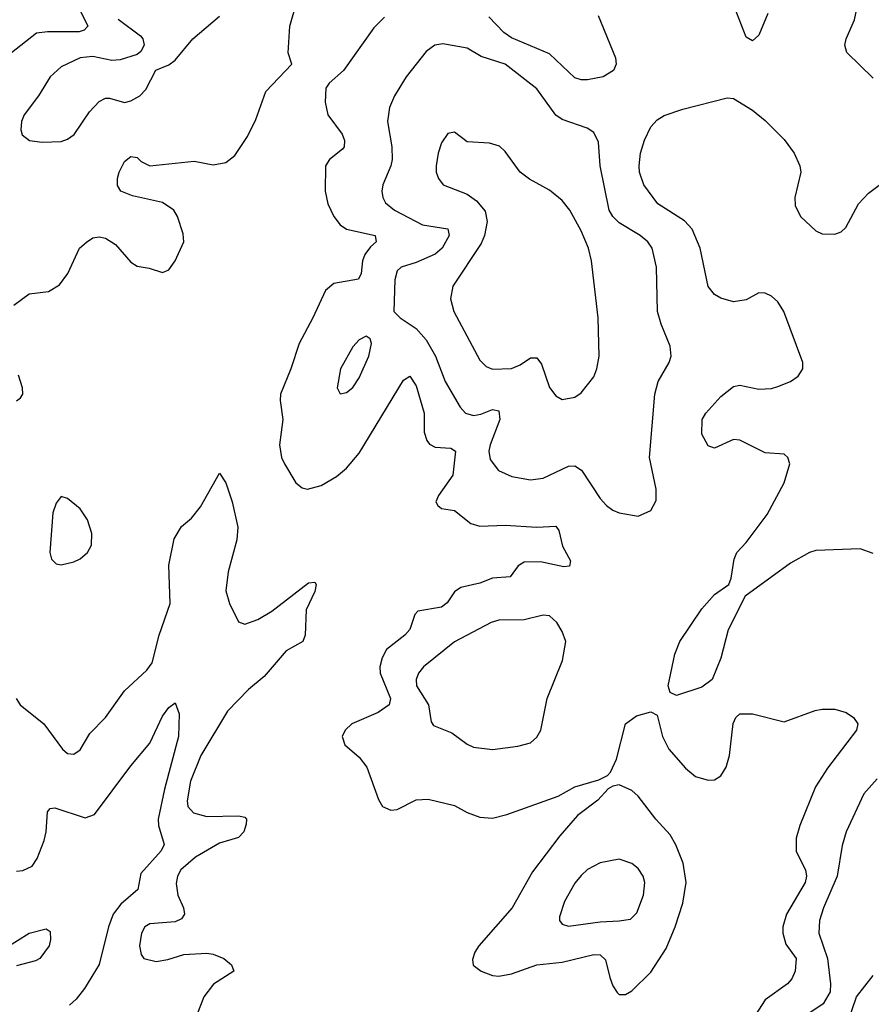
# Model space of a CAD drawing. Header units: inches. Extents: x 1649636 to 1815363, y 506543 to 641975.
# Tile 126 of 256: x 1685860 to 1688545, y 581626 to 584730. Entities that reach past the tile are written whole.
import ezdxf

# ---------------------------------------------------------------- set-up
doc = ezdxf.new("R2010")
doc.units = ezdxf.units.IN
doc.header["$MEASUREMENT"] = 0
doc.layers.add('B6588', color=7, linetype='Continuous')

msp = doc.modelspace()

# ---------------------------------------------------------------- linework, layer by layer
at = {"layer": 'B6588', "color": 5}
for points, elevation in [([(1685841.6, 583830), (1685890, 583866.4), (1685950, 583873.2), (1685985.3, 583894.7), (1686011.9, 583930), (1686048.1, 584010), (1686070, 584028.9), (1686090, 584043.1), (1686110, 584045.7), (1686130, 584042), (1686162, 584022), (1686210, 583966.4), (1686230, 583953.7), (1686267.4, 583947.4), (1686310, 583933.4), (1686330, 583942), (1686350, 583970.6), (1686377.1, 584030), (1686375.5, 584055.5), (1686357.6, 584110), (1686345.7, 584130), (1686310, 584154.3), (1686215.4, 584175.4), (1686178.4, 584190), (1686167.7, 584207.7), (1686167.7, 584230), (1686172.8, 584250), (1686190, 584283), (1686210, 584299.3), (1686230, 584296.3), (1686243, 584283), (1686270.2, 584270.2), (1686410, 584284.1), (1686470, 584272.6), (1686510, 584279.7), (1686537.7, 584302.3), (1686578, 584362), (1686604.4, 584415.6), (1686636.2, 584503.8), (1686718, 584590), (1686706.2, 584626.2), (1686711.2, 584710), (1686733.1, 584786.9)], 420), ([(1686045.3, 584770), (1686074.6, 584710), (1686062.4, 584697.6), (1686047.4, 584692.6), (1685947.3, 584692.7), (1685912.2, 584687.8), (1685813.4, 584610)], 420), ([(1686170, 584732.6), (1686240.1, 584680.1), (1686248.2, 584670), (1686252.4, 584650), (1686241.5, 584630), (1686230, 584620.3), (1686176.3, 584603.7), (1686150, 584602), (1686090, 584614), (1686050, 584609.9), (1685990, 584582), (1685955.5, 584550), (1685918.8, 584490), (1685873.6, 584430), (1685865.8, 584410), (1685863.2, 584383.2), (1685867.9, 584367.9), (1685890.8, 584350), (1685930, 584344.5), (1685990, 584346), (1686010, 584353.6), (1686031.1, 584368.9), (1686079.7, 584440.3), (1686110, 584472.9), (1686130, 584482.6), (1686142.8, 584482.8), (1686190, 584469.3), (1686210, 584474.4), (1686238.3, 584490), (1686257.2, 584510), (1686289, 584571), (1686330, 584588.5), (1686350, 584603.2), (1686406, 584670), (1686490, 584741.5)], 440), ([(1687684, 584744), (1687738, 584610), (1687740.2, 584590), (1687732.3, 584570), (1687699.5, 584550), (1687650, 584540.8), (1687630, 584540.6), (1687610, 584547.2), (1687530, 584623.2), (1687410, 584673.8), (1687386, 584690), (1687339, 584739)], 420), ([(1688218.9, 584750), (1688190, 584681.2), (1688170, 584664), (1688150, 584675.3), (1688113, 584770)], 420), ([(1688550, 584546), (1688467.3, 584627.3), (1688461, 584650), (1688465, 584670), (1688492, 584730), (1688500.2, 584770)], 420), ([(1687010, 584738.2), (1686975.7, 584704.3), (1686880.3, 584570), (1686834.9, 584530), (1686825.2, 584514.8), (1686823.2, 584470), (1686831.3, 584430), (1686875.9, 584370), (1686883.2, 584350), (1686882.7, 584330), (1686877.8, 584322.2), (1686836.4, 584290), (1686823.6, 584270), (1686822.3, 584190), (1686831.1, 584150), (1686850.2, 584110), (1686870, 584083.2), (1686890.1, 584070.1), (1686980.4, 584050), (1686983.6, 584030), (1686965.5, 584014.5), (1686948.1, 583990), (1686940.7, 583970), (1686936.2, 583930), (1686927.4, 583912.6), (1686850, 583899), (1686823.3, 583876.7), (1686783.8, 583790), (1686740.8, 583710), (1686714.9, 583630), (1686682.4, 583550), (1686680.6, 583530), (1686689.7, 583470), (1686678.8, 583390), (1686685.1, 583350), (1686694.4, 583330), (1686730, 583270.3), (1686750, 583254.7), (1686766.8, 583250), (1686810, 583261.6), (1686858.5, 583290), (1686890, 583316.5), (1686930, 583363.2), (1687070, 583593.6), (1687090, 583606.3), (1687110, 583575.8), (1687135.1, 583490), (1687135.3, 583430), (1687143.5, 583403.5), (1687151.8, 583391.8), (1687170, 583382.4), (1687219, 583379), (1687233.9, 583370), (1687225.2, 583294.8), (1687180.2, 583230), (1687171.8, 583210), (1687178.3, 583198.3), (1687189.4, 583189.4), (1687230, 583183), (1687282.4, 583142.4), (1687310, 583133.9), (1687390, 583137.2), (1687489.9, 583130.1), (1687550, 583134), (1687559.8, 583119.8), (1687571, 583070), (1687595.8, 583024.2), (1687592.7, 583007.3), (1687574.9, 583005.1), (1687501.2, 583021.2), (1687450, 583019.9), (1687431.1, 583008.9), (1687406.5, 582973.5), (1687350, 582969.4), (1687310, 582954.2), (1687250, 582939.9), (1687230, 582926.8), (1687207.9, 582892.1), (1687190, 582878), (1687114.8, 582865.2), (1687105.5, 582854.5), (1687090, 582807.6), (1687074.2, 582790), (1687015.7, 582744.3), (1687002, 582718), (1686995.5, 582690), (1686996.6, 582670), (1687028.4, 582590), (1687024.2, 582570), (1686990, 582546.1), (1686907, 582510), (1686886, 582490), (1686876.5, 582470), (1686884.5, 582444.5), (1686930, 582404.9), (1686953.9, 582373.9), (1686991.4, 582271.4), (1687003.8, 582250), (1687030, 582237.6), (1687050, 582240.3), (1687110, 582270.2), (1687147.5, 582272.5), (1687230, 582252.4), (1687270.2, 582230.2), (1687310, 582216.2), (1687350, 582213), (1687395.3, 582224.7), (1687557.8, 582282.2), (1687610, 582311.7), (1687685.8, 582334.2), (1687712.7, 582347.3), (1687722.5, 582357.5), (1687741.5, 582398.5), (1687769.7, 582510.3), (1687804.6, 582535.4), (1687850, 582547.7), (1687870, 582538), (1687886.7, 582470), (1687906, 582430), (1687958.9, 582370), (1687990, 582344.4), (1688030, 582332.9), (1688050, 582333.7), (1688070, 582346), (1688086.7, 582373.3), (1688098, 582410), (1688108.9, 582511.1), (1688117.6, 582530), (1688130, 582541.3), (1688170, 582541.7), (1688270, 582516.5), (1688367.2, 582552.8), (1688390, 582556.9), (1688430, 582556.5), (1688465.7, 582545.7), (1688488, 582530), (1688502.4, 582510), (1688498, 582490), (1688406.7, 582370), (1688368.4, 582311.6), (1688319, 582190), (1688307.5, 582150), (1688307.5, 582107.5), (1688336.8, 582050), (1688340.4, 582030), (1688335.6, 582010), (1688277.2, 581910), (1688266, 581870), (1688265.3, 581850), (1688275.3, 581815.3), (1688308.1, 581770), (1688304.5, 581730), (1688293.8, 581706.2), (1688280.1, 581690), (1688210, 581640.5), (1688170, 581578.2)], 420), ([(1688550, 583047.8), (1688510, 583061.7), (1688370, 583057), (1688350, 583050.6), (1688290, 583017.3), (1688147.1, 582912.9), (1688093.2, 582806.8), (1688070, 582717.2), (1688043, 582650), (1688010, 582625.4), (1687930, 582599.5), (1687910, 582608.7), (1687903.7, 582630), (1687925.3, 582730), (1687940.9, 582770), (1688010, 582872.7), (1688050, 582918), (1688095.1, 582950), (1688103, 582970), (1688112.3, 583030), (1688120.4, 583050), (1688150, 583081.7), (1688215.8, 583170), (1688269.8, 583270), (1688287.6, 583330), (1688281.1, 583350), (1688270, 583360.4), (1688210, 583365), (1688130, 583405.1), (1688110, 583407.1), (1688050, 583379.5), (1688030, 583386.6), (1688010, 583424), (1688011.1, 583470), (1688022.6, 583490), (1688070, 583542.6), (1688110, 583573.7), (1688130, 583577.6), (1688190, 583565.4), (1688230, 583567.5), (1688250, 583573.4), (1688289.5, 583590), (1688313.7, 583606.3), (1688328.3, 583630), (1688328.3, 583650), (1688268.8, 583810), (1688250, 583841.1), (1688230, 583859.2), (1688210, 583868.3), (1688190, 583869.6), (1688150, 583847), (1688110, 583840.9), (1688070, 583852.3), (1688050, 583864.5), (1688030, 583889.3), (1688005, 584010), (1687979.8, 584070), (1687955.9, 584095.9), (1687871.7, 584150), (1687827.9, 584210), (1687813.5, 584250), (1687812.5, 584270), (1687817.2, 584310), (1687830, 584350.4), (1687850, 584393.1), (1687870, 584414.9), (1687891.4, 584428.6), (1687950, 584448.1), (1688090, 584483.8), (1688110, 584482), (1688170, 584445.5), (1688210, 584413), (1688270, 584352.7), (1688301.3, 584310), (1688319.5, 584270), (1688322, 584250), (1688303.2, 584170), (1688304.7, 584144.7), (1688320.9, 584110), (1688370, 584064.7), (1688390, 584055.8), (1688430, 584054), (1688450, 584061.7), (1688464.6, 584075.4), (1688504.5, 584150), (1688536.2, 584183.8), (1688582, 584218)], 420), ([(1685850, 583528.9), (1685861.7, 583538.3), (1685869.6, 583550), (1685868.2, 583570), (1685855.8, 583610)], 420), ([(1685848.3, 582590), (1685861.1, 582570), (1685936, 582510), (1685994.9, 582430), (1686010, 582416.4), (1686030, 582414.4), (1686050, 582428.5), (1686080.7, 582479.3), (1686129.9, 582530), (1686190, 582614.3), (1686260.5, 582679.5), (1686276.9, 582703.1), (1686299.5, 582790), (1686334.3, 582890), (1686329.5, 583010.5), (1686346.8, 583093.3), (1686370, 583133), (1686401.3, 583158.7), (1686430, 583194.4), (1686490, 583300.7), (1686510, 583270.6), (1686530, 583210.4), (1686547, 583130), (1686543.9, 583090), (1686517.2, 582990), (1686510.1, 582930.1), (1686520.9, 582890), (1686550, 582832), (1686570, 582824.9), (1686610, 582838.9), (1686654.2, 582865.8), (1686770, 582954.7), (1686790, 582957.1), (1686794.3, 582950), (1686790, 582927.8), (1686763.2, 582870), (1686759.5, 582790), (1686752.2, 582770), (1686699.9, 582740.1), (1686630, 582659.7), (1686581.5, 582618.5), (1686514.4, 582550), (1686430.5, 582410), (1686398.7, 582330), (1686387.5, 582267.5), (1686390.1, 582250), (1686407.2, 582230), (1686450, 582218), (1686550, 582220.4), (1686570, 582215.6), (1686574.4, 582210), (1686573.6, 582193.6), (1686566.7, 582170), (1686550, 582151.4), (1686490, 582134.5), (1686414.2, 582090), (1686367.4, 582050), (1686357, 582030), (1686352.8, 582007.2), (1686358.4, 581970), (1686376.6, 581930), (1686378.9, 581910), (1686370, 581895.8), (1686350, 581885.9), (1686270, 581879.8), (1686254.3, 581870), (1686243.2, 581850), (1686236.9, 581810), (1686242.6, 581782.6), (1686251, 581770), (1686290, 581761.2), (1686327.1, 581767.1), (1686377, 581783), (1686450, 581787.1), (1686470, 581784), (1686503.2, 581770), (1686527.6, 581750), (1686534.4, 581730), (1686471, 581689), (1686440.1, 581650), (1686417.2, 581590)], 380), ([(1685850, 582046.2), (1685870, 582047.5), (1685898.5, 582061.5), (1685914.8, 582085.2), (1685937.2, 582142.8), (1685943.5, 582170), (1685947, 582233), (1685956.2, 582243.8), (1685970, 582245), (1686065.8, 582214.2), (1686095.9, 582224.1), (1686210, 582377.7), (1686270, 582448.9), (1686310, 582534.9), (1686330, 582561.5), (1686350, 582576.3), (1686362, 582542), (1686360.1, 582470), (1686316, 582304), (1686296.2, 582210), (1686296.9, 582190), (1686315.2, 582130), (1686305.2, 582110), (1686241.9, 582038.1), (1686232, 581988), (1686178.3, 581941.7), (1686154.4, 581910), (1686139.5, 581870), (1686110, 581751.2), (1686063.9, 581676.1), (1686038.2, 581641.8), (1686017.1, 581622.9)], 360), ([(1688563.3, 582336.7), (1688521.5, 582290), (1688465.4, 582170), (1688453.2, 582126.8), (1688437.4, 582030), (1688394.4, 581930), (1688381.8, 581890), (1688379.6, 581850), (1688406.1, 581770), (1688416, 581690), (1688414.7, 581665.3), (1688392.7, 581627.3), (1688307.2, 581570)], 440), ([(1685816.2, 581803.8), (1685890, 581850.2), (1685943.6, 581863.6), (1685956, 581856), (1685957.3, 581830), (1685952.7, 581810), (1685923, 581770), (1685910, 581762.6), (1685850, 581747.4)], 340), ([(1688470, 581566.7), (1688498.3, 581650), (1688550, 581717.3)], 440)]:
    msp.add_lwpolyline(points, dxfattribs=dict(at, elevation=elevation))
for points, elevation in [([(1687194.1, 584654.1), (1687168.2, 584650), (1687141.1, 584630), (1687078.2, 584550), (1687041.4, 584490), (1687025.9, 584454.1), (1687019.2, 584410), (1687032.5, 584330), (1687033.6, 584290), (1687030.1, 584269.9), (1687004.8, 584210), (1687001.8, 584190), (1687004.1, 584170), (1687013.1, 584153.1), (1687041.2, 584130), (1687130, 584083.4), (1687210, 584071), (1687213.2, 584050), (1687191.9, 584010), (1687170, 583991.1), (1687110, 583964.5), (1687062.6, 583950), (1687050, 583939.1), (1687042.4, 583910), (1687038.9, 583810), (1687058.7, 583790), (1687110, 583757), (1687140.7, 583720.7), (1687170.6, 583670), (1687201.6, 583590), (1687248.8, 583508.8), (1687265.2, 583490), (1687290, 583482.5), (1687313.5, 583486.5), (1687350, 583501), (1687370, 583497), (1687373.6, 583470), (1687342.6, 583390), (1687339, 583370), (1687343.4, 583343.4), (1687369.3, 583309.3), (1687410.8, 583290), (1687470, 583279.7), (1687510, 583285.2), (1687590, 583322.7), (1687610, 583323.5), (1687631, 583310), (1687690, 583221.1), (1687710, 583198.7), (1687730, 583183.7), (1687750, 583175.8), (1687810, 583164.9), (1687850, 583182.8), (1687866, 583214), (1687866.3, 583250), (1687845.5, 583350), (1687861.9, 583550), (1687872.3, 583590), (1687907.4, 583650), (1687913.5, 583670), (1687910, 583701.2), (1687881.8, 583770), (1687870.7, 583810), (1687867, 583950), (1687853.6, 584010), (1687840.4, 584030), (1687816.4, 584050), (1687749.9, 584089.9), (1687729.6, 584109.6), (1687718.1, 584130), (1687689.9, 584270), (1687684.4, 584344.4), (1687670, 584375.1), (1687648.5, 584388.5), (1687570, 584416), (1687550, 584429), (1687490, 584512.5), (1687390, 584590.4), (1687314.8, 584614.8), (1687270, 584641.2)], 440), ([(1687230, 584375.6), (1687210, 584371.6), (1687190, 584342), (1687179.3, 584310), (1687172.4, 584270), (1687172.7, 584250), (1687179.6, 584230), (1687194.9, 584210), (1687270, 584180.2), (1687299.8, 584159.8), (1687326.8, 584126.8), (1687333.8, 584093.8), (1687325.6, 584050), (1687314.8, 584025.2), (1687225.2, 583890), (1687218, 583850), (1687228.4, 583810), (1687310, 583657.4), (1687330, 583636.9), (1687350, 583628.7), (1687410, 583630.7), (1687437.7, 583642.3), (1687470, 583664.7), (1687490, 583664), (1687504.8, 583644.8), (1687530, 583570.5), (1687550, 583544), (1687570, 583533.4), (1687610, 583540.5), (1687630, 583554), (1687670, 583604.9), (1687679.7, 583630), (1687687.1, 583670), (1687683.5, 583790), (1687662.2, 583970), (1687653.5, 584010), (1687630, 584064.7), (1687594.4, 584130), (1687570, 584160.4), (1687530, 584193), (1687467.4, 584227.4), (1687438, 584250), (1687390, 584315.1), (1687372.2, 584332.2), (1687341.3, 584341.3), (1687270, 584345.8)], 460), ([(1686952.3, 583732.3), (1686930, 583720.9), (1686910, 583699.3), (1686870.7, 583630), (1686860.7, 583570), (1686870, 583551.3), (1686890, 583554.8), (1686910, 583571), (1686930, 583601), (1686960.7, 583670), (1686969.2, 583710), (1686964.7, 583724.7)], 440), ([(1685990, 583226.6), (1685974.3, 583205.7), (1685964.2, 583175.8), (1685954.6, 583050), (1685959.5, 583030), (1685975.1, 583015.1), (1685990, 583012), (1686030, 583021.3), (1686050, 583030.2), (1686073.5, 583050), (1686086.3, 583073.7), (1686086.6, 583110), (1686073.4, 583153.4), (1686050, 583188.5), (1686010, 583220.5)], 420), ([(1687510, 582852.4), (1687450, 582838.4), (1687370, 582837.3), (1687346, 582830), (1687230, 582768.9), (1687132.9, 582690), (1687117.3, 582670), (1687110.1, 582650), (1687110.9, 582630), (1687148.3, 582570), (1687156.9, 582516.9), (1687164.8, 582504.8), (1687222.4, 582482.4), (1687270, 582446.7), (1687290, 582436.9), (1687350, 582429.1), (1687430, 582439.6), (1687469.8, 582450.2), (1687490, 582468.5), (1687502.3, 582490), (1687522.5, 582590), (1687570.9, 582710), (1687581.1, 582770), (1687570, 582801.2), (1687553.3, 582830), (1687530, 582851.1)], 440), ([(1687750, 582318), (1687730, 582314), (1687714.9, 582305.1), (1687682, 582270), (1687618.6, 582221.4), (1687562.5, 582157.5), (1687476.1, 582043.9), (1687412.8, 581930), (1687307.2, 581810), (1687294.4, 581790), (1687286.8, 581766.8), (1687289.3, 581749.3), (1687314.9, 581730), (1687350, 581716.4), (1687370, 581714.3), (1687410, 581722.4), (1687490, 581750.5), (1687570, 581758.6), (1687670, 581783.4), (1687690, 581781.7), (1687706.3, 581766.3), (1687720.5, 581710), (1687730, 581683.8), (1687743.4, 581663.4), (1687750, 581656.9), (1687770, 581657.2), (1687790, 581668.5), (1687850, 581727.8), (1687897.9, 581802.1), (1687926, 581870), (1687950, 581944.9), (1687960.9, 582010), (1687951.3, 582071.3), (1687928.4, 582128.4), (1687910, 582160.7), (1687864.8, 582210), (1687810, 582281.7), (1687790, 582300.5)], 420), ([(1687750, 582083.1), (1687690, 582071.7), (1687650, 582050.8), (1687630, 582032), (1687610, 582008.2), (1687576.9, 581950), (1687561.6, 581901.6), (1687561.7, 581890), (1687570, 581878.4), (1687590, 581872.6), (1687690, 581885.9), (1687750, 581888.7), (1687785.7, 581894.3), (1687805.9, 581914.1), (1687826.8, 581970), (1687830.6, 582010), (1687825.3, 582030), (1687810, 582054), (1687789.5, 582070)], 440)]:
    msp.add_lwpolyline(points, close=True, dxfattribs=dict(at, elevation=elevation))

doc.saveas('drawing.dxf')
